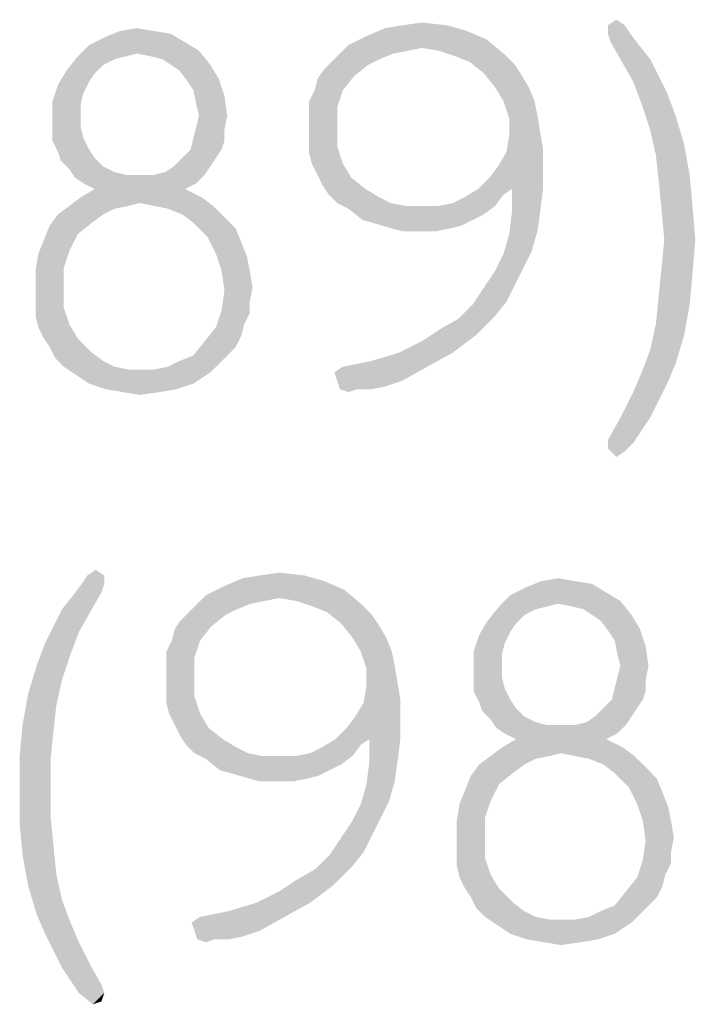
# Model space of a CAD drawing. Header units: inches. Extents: x -1 to 69, y -1 to 45.
# Tile 19 of 39: x 64.2 to 64.753, y 1.441 to 2.247. Entities that reach past the tile are written whole.
import ezdxf

# ---------------------------------------------------------------- set-up
doc = ezdxf.new("R2010")
doc.units = ezdxf.units.IN
doc.header["$LTSCALE"] = 3.74
doc.header["$MEASUREMENT"] = 0
doc.layers.get('0').update_dxf_attribs({"linetype": 'CONTINUOUS'})

msp = doc.modelspace()

# ---------------------------------------------------------------- linework, layer by layer
at = {"color": 2, "linetype": 'CONTINUOUS'}
for points in [[(64.28218, 2.23734), (64.29603, 2.23964), (64.30988, 2.23734)], [(64.56603, 2.23734), (64.48295, 2.23272), (64.49911, 2.23964)], [(64.54988, 2.24195), (64.49911, 2.23964), (64.51295, 2.24195)], [(64.49911, 2.23964), (64.54988, 2.24195), (64.56603, 2.23734)], [(64.51295, 2.24195), (64.52911, 2.24426), (64.54988, 2.24195)], [(64.68141, 2.24195), (64.68834, 2.24657), (64.69526, 2.24195)], [(64.69526, 2.24195), (64.68141, 2.23503), (64.68141, 2.24195)], [(64.68141, 2.23503), (64.69526, 2.24195), (64.69988, 2.23503)], [(64.33526, 2.22811), (64.2568, 2.2258), (64.27065, 2.23272)], [(64.30988, 2.23734), (64.32372, 2.23503), (64.27065, 2.23272)], [(64.30988, 2.23734), (64.27065, 2.23272), (64.28218, 2.23734)], [(64.27065, 2.23272), (64.32372, 2.23503), (64.33526, 2.22811)], [(64.58218, 2.23041), (64.46911, 2.2258), (64.48295, 2.23272)], [(64.48295, 2.23272), (64.56603, 2.23734), (64.58218, 2.23041)], [(64.69988, 2.23503), (64.68372, 2.22811), (64.68141, 2.23503)], [(64.68372, 2.22811), (64.69988, 2.23503), (64.7068, 2.2258)], [(64.29603, 2.21887), (64.24757, 2.21657), (64.2568, 2.2258)], [(64.2568, 2.2258), (64.33526, 2.22811), (64.3468, 2.22118)], [(64.2568, 2.2258), (64.3468, 2.22118), (64.29603, 2.21887)], [(64.52911, 2.22349), (64.46218, 2.21887), (64.46911, 2.2258)], [(64.52911, 2.22349), (64.51757, 2.22118), (64.46218, 2.21887)], [(64.52911, 2.22349), (64.46911, 2.2258), (64.58218, 2.23041)], [(64.54295, 2.22118), (64.52911, 2.22349), (64.58218, 2.23041)], [(64.54295, 2.22118), (64.58218, 2.23041), (64.59603, 2.21887)], [(64.7068, 2.2258), (64.69295, 2.21195), (64.68372, 2.22811)], [(64.7068, 2.2258), (64.71603, 2.21426), (64.69295, 2.21195)], [(64.2868, 2.21657), (64.27757, 2.21426), (64.23834, 2.20503)], [(64.2868, 2.21657), (64.23834, 2.20503), (64.24757, 2.21657)], [(64.24757, 2.21657), (64.29603, 2.21887), (64.2868, 2.21657)], [(64.30757, 2.21657), (64.29603, 2.21887), (64.3468, 2.22118)], [(64.3168, 2.21426), (64.30757, 2.21657), (64.3468, 2.22118)], [(64.32372, 2.20964), (64.3168, 2.21426), (64.3468, 2.22118)], [(64.32372, 2.20964), (64.3468, 2.22118), (64.35603, 2.20964)], [(64.50603, 2.21887), (64.49449, 2.21426), (64.45526, 2.21195)], [(64.50603, 2.21887), (64.45526, 2.21195), (64.46218, 2.21887)], [(64.46218, 2.21887), (64.51757, 2.22118), (64.50603, 2.21887)], [(64.59603, 2.21887), (64.5568, 2.21657), (64.54295, 2.22118)], [(64.56834, 2.21195), (64.5568, 2.21657), (64.59603, 2.21887)], [(64.56834, 2.21195), (64.59603, 2.21887), (64.60526, 2.20964)], [(64.27757, 2.21426), (64.26834, 2.20964), (64.23834, 2.20503)], [(64.23834, 2.20503), (64.26834, 2.20964), (64.26141, 2.20272)], [(64.35603, 2.20964), (64.33065, 2.20503), (64.32372, 2.20964)], [(64.33065, 2.20503), (64.35603, 2.20964), (64.36295, 2.19811)], [(64.48526, 2.20964), (64.44834, 2.20503), (64.45526, 2.21195)], [(64.44834, 2.20503), (64.48526, 2.20964), (64.47372, 2.20041)], [(64.45526, 2.21195), (64.49449, 2.21426), (64.48526, 2.20964)], [(64.60526, 2.20964), (64.57988, 2.20272), (64.56834, 2.21195)], [(64.57988, 2.20272), (64.60526, 2.20964), (64.60988, 2.20272)], [(64.69295, 2.21195), (64.71603, 2.21426), (64.72295, 2.20041)], [(64.72295, 2.20041), (64.70218, 2.1958), (64.69295, 2.21195)], [(64.26141, 2.20272), (64.23141, 2.19349), (64.23834, 2.20503)], [(64.26141, 2.20272), (64.2568, 2.1958), (64.23141, 2.19349)], [(64.36295, 2.19811), (64.33757, 2.1958), (64.33065, 2.20503)], [(64.44141, 2.18887), (64.44372, 2.19811), (64.47372, 2.20041)], [(64.44141, 2.18887), (64.47372, 2.20041), (64.46449, 2.18887)], [(64.47372, 2.20041), (64.44372, 2.19811), (64.44834, 2.20503)], [(64.60988, 2.20272), (64.58911, 2.19118), (64.57988, 2.20272)], [(64.58911, 2.19118), (64.60988, 2.20272), (64.6168, 2.19118)], [(64.70218, 2.1958), (64.72295, 2.20041), (64.72988, 2.18657)], [(64.25218, 2.18657), (64.2268, 2.17964), (64.23141, 2.19349)], [(64.23141, 2.19349), (64.2568, 2.1958), (64.25218, 2.18657)], [(64.34218, 2.18887), (64.33757, 2.1958), (64.36295, 2.19811)], [(64.34218, 2.18887), (64.36295, 2.19811), (64.36757, 2.18426)], [(64.6168, 2.19118), (64.59603, 2.17964), (64.58911, 2.19118)], [(64.59603, 2.17964), (64.6168, 2.19118), (64.62141, 2.17964)], [(64.72988, 2.18657), (64.70911, 2.17734), (64.70218, 2.1958)], [(64.2268, 2.17964), (64.25218, 2.18657), (64.24988, 2.17734)], [(64.36757, 2.18426), (64.34449, 2.17734), (64.34218, 2.18887)], [(64.3468, 2.16811), (64.34449, 2.17734), (64.36757, 2.18426)], [(64.3468, 2.16811), (64.36757, 2.18426), (64.36988, 2.16811)], [(64.46449, 2.18887), (64.4368, 2.17964), (64.44141, 2.18887)], [(64.4368, 2.17964), (64.46449, 2.18887), (64.45988, 2.17503)], [(64.70911, 2.17734), (64.72988, 2.18657), (64.7368, 2.16811)], [(64.24988, 2.17734), (64.2268, 2.1658), (64.2268, 2.17964)], [(64.24988, 2.17734), (64.24988, 2.16811), (64.2268, 2.1658)], [(64.45988, 2.17503), (64.4368, 2.16811), (64.4368, 2.17964)], [(64.4368, 2.15887), (64.4368, 2.16811), (64.45988, 2.17503)], [(64.4368, 2.15887), (64.45988, 2.17503), (64.45988, 2.15887)], [(64.62141, 2.17964), (64.60065, 2.1658), (64.59603, 2.17964)], [(64.62141, 2.17964), (64.62372, 2.16811), (64.60065, 2.1658)], [(64.7368, 2.16811), (64.71603, 2.15657), (64.70911, 2.17734)], [(64.2268, 2.1658), (64.24988, 2.16811), (64.24988, 2.15887)], [(64.36988, 2.16811), (64.34449, 2.15887), (64.3468, 2.16811)], [(64.34449, 2.15887), (64.36988, 2.16811), (64.36757, 2.15657)], [(64.60065, 2.1658), (64.62372, 2.16811), (64.62603, 2.15426)], [(64.71603, 2.15657), (64.7368, 2.16811), (64.74372, 2.14503)], [(64.24988, 2.15887), (64.2268, 2.15657), (64.2268, 2.1658)], [(64.2268, 2.15657), (64.24988, 2.15887), (64.25218, 2.14964)], [(64.36757, 2.15657), (64.34218, 2.14964), (64.34449, 2.15887)], [(64.45988, 2.15887), (64.4368, 2.14734), (64.4368, 2.15887)], [(64.4368, 2.14734), (64.45988, 2.15887), (64.45988, 2.14272)], [(64.62603, 2.15426), (64.60065, 2.15195), (64.60065, 2.1658)], [(64.25218, 2.14964), (64.2268, 2.14734), (64.2268, 2.15657)], [(64.34218, 2.14964), (64.36757, 2.15657), (64.36757, 2.14734)], [(64.62834, 2.14041), (64.59834, 2.13811), (64.60065, 2.15195)], [(64.60065, 2.15195), (64.62603, 2.15426), (64.62834, 2.14041)], [(64.74372, 2.14503), (64.72065, 2.1358), (64.71603, 2.15657)], [(64.2268, 2.14734), (64.25218, 2.14964), (64.2568, 2.14041)], [(64.2568, 2.14041), (64.23141, 2.13811), (64.2268, 2.14734)], [(64.36757, 2.14734), (64.33988, 2.14041), (64.34218, 2.14964)], [(64.33988, 2.14041), (64.36757, 2.14734), (64.36526, 2.14041)], [(64.45988, 2.14272), (64.4368, 2.13811), (64.4368, 2.14734)], [(64.43911, 2.12887), (64.4368, 2.13811), (64.45988, 2.14272)], [(64.43911, 2.12887), (64.45988, 2.14272), (64.46449, 2.12887)], [(64.72065, 2.1358), (64.74372, 2.14503), (64.74834, 2.11964)], [(64.23141, 2.13811), (64.2568, 2.14041), (64.26141, 2.13349)], [(64.26141, 2.13349), (64.23372, 2.13118), (64.23141, 2.13811)], [(64.36526, 2.14041), (64.33295, 2.13349), (64.33988, 2.14041)], [(64.33295, 2.13349), (64.36526, 2.14041), (64.36065, 2.13349)], [(64.59141, 2.12657), (64.59834, 2.13811), (64.62834, 2.14041)], [(64.59141, 2.12657), (64.62834, 2.14041), (64.62834, 2.12657)], [(64.74834, 2.11964), (64.72295, 2.11503), (64.72065, 2.1358)], [(64.23372, 2.13118), (64.26141, 2.13349), (64.26834, 2.12657)], [(64.26834, 2.12657), (64.24065, 2.12426), (64.23372, 2.13118)], [(64.24065, 2.12426), (64.26834, 2.12657), (64.27757, 2.12195)], [(64.30988, 2.11964), (64.31911, 2.12195), (64.35603, 2.12657)], [(64.30988, 2.11964), (64.35603, 2.12657), (64.35141, 2.11964)], [(64.35603, 2.12657), (64.31911, 2.12195), (64.32603, 2.12657)], [(64.36065, 2.13349), (64.32603, 2.12657), (64.33295, 2.13349)], [(64.32603, 2.12657), (64.36065, 2.13349), (64.35603, 2.12657)], [(64.46449, 2.12887), (64.44372, 2.11964), (64.43911, 2.12887)], [(64.44372, 2.11964), (64.46449, 2.12887), (64.47141, 2.11734)], [(64.57526, 2.10811), (64.58449, 2.11734), (64.62834, 2.12657)], [(64.60295, 2.10811), (64.57526, 2.10811), (64.62834, 2.12657)], [(64.62834, 2.12657), (64.58449, 2.11734), (64.59141, 2.12657)], [(64.60295, 2.10811), (64.62834, 2.12657), (64.62834, 2.10811)], [(64.27757, 2.12195), (64.24526, 2.11734), (64.24065, 2.12426)], [(64.27757, 2.12195), (64.2868, 2.11964), (64.24526, 2.11734)], [(64.30988, 2.11964), (64.35141, 2.11964), (64.24526, 2.11734)], [(64.29834, 2.11964), (64.30988, 2.11964), (64.24526, 2.11734)], [(64.2868, 2.11964), (64.29834, 2.11964), (64.24526, 2.11734)], [(64.25218, 2.11272), (64.24526, 2.11734), (64.35141, 2.11964)], [(64.25218, 2.11272), (64.35141, 2.11964), (64.34449, 2.11272)], [(64.47141, 2.11734), (64.44834, 2.11041), (64.44372, 2.11964)], [(64.72295, 2.11503), (64.74834, 2.11964), (64.75065, 2.09426)], [(64.34449, 2.11272), (64.26141, 2.10811), (64.25218, 2.11272)], [(64.26141, 2.10811), (64.34449, 2.11272), (64.33526, 2.10811)], [(64.44834, 2.11041), (64.47141, 2.11734), (64.48295, 2.10811)], [(64.48295, 2.10811), (64.45295, 2.10349), (64.44834, 2.11041)], [(64.75065, 2.09426), (64.72526, 2.09195), (64.72295, 2.11503)], [(64.33526, 2.10811), (64.24988, 2.10118), (64.26141, 2.10811)], [(64.24988, 2.10118), (64.33526, 2.10811), (64.34911, 2.10118)], [(64.45295, 2.10349), (64.48295, 2.10811), (64.49449, 2.10118)], [(64.49449, 2.10118), (64.45988, 2.09657), (64.45295, 2.10349)], [(64.54295, 2.09426), (64.55449, 2.09657), (64.59603, 2.10349)], [(64.54295, 2.09426), (64.59603, 2.10349), (64.58911, 2.09426)], [(64.55449, 2.09657), (64.56372, 2.10118), (64.59603, 2.10349)], [(64.60295, 2.10811), (64.59603, 2.10349), (64.56372, 2.10118)], [(64.60295, 2.10811), (64.56372, 2.10118), (64.57526, 2.10811)], [(64.62834, 2.10811), (64.60295, 2.08964), (64.60295, 2.10811)], [(64.60295, 2.08964), (64.62834, 2.10811), (64.62603, 2.08964)], [(64.28911, 2.09426), (64.27757, 2.09195), (64.23141, 2.08734)], [(64.28911, 2.09426), (64.23141, 2.08734), (64.24065, 2.09426)], [(64.34911, 2.10118), (64.29834, 2.09657), (64.24065, 2.09426)], [(64.34911, 2.10118), (64.24065, 2.09426), (64.24988, 2.10118)], [(64.24065, 2.09426), (64.29834, 2.09657), (64.28911, 2.09426)], [(64.30988, 2.09426), (64.29834, 2.09657), (64.34911, 2.10118)], [(64.30988, 2.09426), (64.34911, 2.10118), (64.35834, 2.09426)], [(64.35834, 2.09426), (64.32141, 2.09195), (64.30988, 2.09426)], [(64.33295, 2.08734), (64.32141, 2.09195), (64.35834, 2.09426)], [(64.33295, 2.08734), (64.35834, 2.09426), (64.36757, 2.08503)], [(64.45988, 2.09657), (64.49449, 2.10118), (64.50372, 2.09657)], [(64.50372, 2.09657), (64.46911, 2.09195), (64.45988, 2.09657)], [(64.50372, 2.09657), (64.51526, 2.09426), (64.46911, 2.09195)], [(64.54295, 2.09426), (64.58911, 2.09426), (64.46911, 2.09195)], [(64.52911, 2.09426), (64.54295, 2.09426), (64.46911, 2.09195)], [(64.51526, 2.09426), (64.52911, 2.09426), (64.46911, 2.09195)], [(64.46911, 2.09195), (64.58911, 2.09426), (64.57988, 2.08734)], [(64.72757, 2.06657), (64.72526, 2.09195), (64.75065, 2.09426)], [(64.72757, 2.06657), (64.75065, 2.09426), (64.75295, 2.06657)], [(64.26834, 2.08734), (64.25911, 2.08041), (64.22449, 2.07811)], [(64.26834, 2.08734), (64.22449, 2.07811), (64.23141, 2.08734)], [(64.23141, 2.08734), (64.27757, 2.09195), (64.26834, 2.08734)], [(64.36757, 2.08503), (64.34218, 2.08041), (64.33295, 2.08734)], [(64.57988, 2.08734), (64.48065, 2.08272), (64.46911, 2.09195)], [(64.48065, 2.08272), (64.57988, 2.08734), (64.57065, 2.08272)], [(64.62603, 2.08964), (64.62372, 2.07349), (64.60065, 2.07118)], [(64.62603, 2.08964), (64.60065, 2.07118), (64.60295, 2.08964)], [(64.24757, 2.07118), (64.21988, 2.06657), (64.22449, 2.07811)], [(64.22449, 2.07811), (64.25911, 2.08041), (64.24757, 2.07118)], [(64.34218, 2.08041), (64.36757, 2.08503), (64.3768, 2.0758)], [(64.3768, 2.0758), (64.35372, 2.06887), (64.34218, 2.08041)], [(64.57065, 2.08272), (64.4968, 2.07811), (64.48065, 2.08272)], [(64.4968, 2.07811), (64.57065, 2.08272), (64.56141, 2.07811)], [(64.56141, 2.07811), (64.51295, 2.07349), (64.4968, 2.07811)], [(64.56141, 2.07811), (64.55218, 2.0758), (64.51295, 2.07349)], [(64.21988, 2.06657), (64.24757, 2.07118), (64.24065, 2.05734)], [(64.35372, 2.06887), (64.3768, 2.0758), (64.38141, 2.06426)], [(64.52911, 2.07349), (64.51295, 2.07349), (64.55218, 2.0758)], [(64.52911, 2.07349), (64.55218, 2.0758), (64.54065, 2.07349)], [(64.61911, 2.05734), (64.59603, 2.05503), (64.60065, 2.07118)], [(64.60065, 2.07118), (64.62372, 2.07349), (64.61911, 2.05734)], [(64.24065, 2.05734), (64.21526, 2.05503), (64.21988, 2.06657)], [(64.38141, 2.06426), (64.36065, 2.05503), (64.35372, 2.06887)], [(64.36065, 2.05503), (64.38141, 2.06426), (64.38603, 2.05272)], [(64.75295, 2.06657), (64.72526, 2.04349), (64.72757, 2.06657)], [(64.72526, 2.04349), (64.75295, 2.06657), (64.75065, 2.03887)], [(64.23603, 2.04349), (64.21295, 2.04118), (64.21526, 2.05503)], [(64.21526, 2.05503), (64.24065, 2.05734), (64.23603, 2.04349)], [(64.38603, 2.05272), (64.36526, 2.04118), (64.36065, 2.05503)], [(64.61218, 2.04349), (64.58911, 2.04118), (64.59603, 2.05503)], [(64.59603, 2.05503), (64.61911, 2.05734), (64.61218, 2.04349)], [(64.36526, 2.04118), (64.38603, 2.05272), (64.38834, 2.04118)], [(64.21295, 2.02734), (64.21295, 2.04118), (64.23603, 2.04349)], [(64.21295, 2.02734), (64.23603, 2.04349), (64.23603, 2.02734)], [(64.38834, 2.04118), (64.36757, 2.02503), (64.36526, 2.04118)], [(64.38834, 2.04118), (64.39065, 2.02734), (64.36757, 2.02503)], [(64.60526, 2.02964), (64.57988, 2.02734), (64.58911, 2.04118)], [(64.58911, 2.04118), (64.61218, 2.04349), (64.60526, 2.02964)], [(64.75065, 2.03887), (64.72295, 2.02041), (64.72526, 2.04349)], [(64.72295, 2.02041), (64.75065, 2.03887), (64.74834, 2.01349)], [(64.57988, 2.02734), (64.60526, 2.02964), (64.59834, 2.0158)], [(64.23603, 2.02734), (64.21295, 2.0158), (64.21295, 2.02734)], [(64.21295, 2.0158), (64.23603, 2.02734), (64.23603, 2.01118)], [(64.38834, 2.0158), (64.36526, 2.00887), (64.36757, 2.02503)], [(64.36757, 2.02503), (64.39065, 2.02734), (64.38834, 2.0158)], [(64.59834, 2.0158), (64.57065, 2.01349), (64.57988, 2.02734)], [(64.23603, 2.01118), (64.21295, 2.00426), (64.21295, 2.0158)], [(64.36526, 2.00887), (64.38834, 2.0158), (64.38834, 2.00657)], [(64.58911, 2.00426), (64.55911, 2.00195), (64.57065, 2.01349)], [(64.57065, 2.01349), (64.59834, 2.0158), (64.58911, 2.00426)], [(64.74834, 2.01349), (64.72065, 1.99734), (64.72295, 2.02041)], [(64.72065, 1.99734), (64.74834, 2.01349), (64.74372, 1.98811)], [(64.21295, 2.00426), (64.23603, 2.01118), (64.24065, 1.99734)], [(64.38834, 2.00657), (64.36065, 1.99503), (64.36526, 2.00887)], [(64.38834, 2.00657), (64.38372, 1.99734), (64.36065, 1.99503)], [(64.24065, 1.99734), (64.21526, 1.99503), (64.21295, 2.00426)], [(64.54295, 1.99272), (64.55911, 2.00195), (64.58911, 2.00426)], [(64.54295, 1.99272), (64.58911, 2.00426), (64.57295, 1.98811)], [(64.21988, 1.9858), (64.21526, 1.99503), (64.24065, 1.99734)], [(64.21988, 1.9858), (64.24065, 1.99734), (64.24757, 1.9858)], [(64.38141, 1.98811), (64.35141, 1.98349), (64.36065, 1.99503)], [(64.36065, 1.99503), (64.38372, 1.99734), (64.38141, 1.98811)], [(64.57295, 1.98811), (64.52911, 1.98349), (64.54295, 1.99272)], [(64.74372, 1.98811), (64.71603, 1.97657), (64.72065, 1.99734)], [(64.24757, 1.9858), (64.22449, 1.97887), (64.21988, 1.9858)], [(64.22449, 1.97887), (64.24757, 1.9858), (64.25911, 1.97426)], [(64.3768, 1.97887), (64.34218, 1.97195), (64.35141, 1.98349)], [(64.35141, 1.98349), (64.38141, 1.98811), (64.3768, 1.97887)], [(64.51065, 1.97426), (64.52911, 1.98349), (64.57295, 1.98811)], [(64.51065, 1.97426), (64.57295, 1.98811), (64.55449, 1.97426)], [(64.71603, 1.97657), (64.74372, 1.98811), (64.7368, 1.96503)], [(64.25911, 1.97426), (64.22911, 1.96964), (64.22449, 1.97887)], [(64.22911, 1.96964), (64.25911, 1.97426), (64.26834, 1.96734)], [(64.34218, 1.97195), (64.3768, 1.97887), (64.36988, 1.97195)], [(64.46449, 1.96272), (64.48757, 1.96734), (64.55449, 1.97426)], [(64.46449, 1.96272), (64.55449, 1.97426), (64.53372, 1.96272)], [(64.55449, 1.97426), (64.48757, 1.96734), (64.51065, 1.97426)], [(64.7368, 1.96503), (64.70911, 1.95811), (64.71603, 1.97657)], [(64.26834, 1.96734), (64.23603, 1.96272), (64.22911, 1.96964)], [(64.23603, 1.96272), (64.26834, 1.96734), (64.27757, 1.96272)], [(64.36295, 1.96503), (64.32141, 1.96272), (64.33065, 1.96734)], [(64.36988, 1.97195), (64.33065, 1.96734), (64.34218, 1.97195)], [(64.33065, 1.96734), (64.36988, 1.97195), (64.36295, 1.96503)], [(64.27757, 1.96272), (64.24295, 1.95811), (64.23603, 1.96272)], [(64.27757, 1.96272), (64.28911, 1.96041), (64.24295, 1.95811)], [(64.29834, 1.96041), (64.30988, 1.96041), (64.24295, 1.95811)], [(64.28911, 1.96041), (64.29834, 1.96041), (64.24295, 1.95811)], [(64.35603, 1.95811), (64.24295, 1.95811), (64.30988, 1.96041)], [(64.35603, 1.95811), (64.2568, 1.94887), (64.24295, 1.95811)], [(64.2568, 1.94887), (64.35603, 1.95811), (64.34218, 1.94887)], [(64.30988, 1.96041), (64.32141, 1.96272), (64.36295, 1.96503)], [(64.30988, 1.96041), (64.36295, 1.96503), (64.35603, 1.95811)], [(64.53372, 1.96272), (64.45757, 1.95811), (64.46449, 1.96272)], [(64.45988, 1.95118), (64.45757, 1.95811), (64.53372, 1.96272)], [(64.45988, 1.95118), (64.53372, 1.96272), (64.51295, 1.95118)], [(64.72988, 1.94887), (64.70218, 1.94195), (64.70911, 1.95811)], [(64.70911, 1.95811), (64.7368, 1.96503), (64.72988, 1.94887)], [(64.51295, 1.95118), (64.46218, 1.94426), (64.45988, 1.95118)], [(64.51295, 1.95118), (64.49911, 1.94657), (64.46218, 1.94426)], [(64.34218, 1.94887), (64.27065, 1.94426), (64.2568, 1.94887)], [(64.27065, 1.94426), (64.34218, 1.94887), (64.32834, 1.94426)], [(64.32834, 1.94426), (64.28449, 1.94195), (64.27065, 1.94426)], [(64.28449, 1.94195), (64.32834, 1.94426), (64.31449, 1.94195)], [(64.31449, 1.94195), (64.29834, 1.93964), (64.28449, 1.94195)], [(64.47603, 1.94426), (64.46218, 1.94426), (64.49911, 1.94657)], [(64.47603, 1.94426), (64.46911, 1.94195), (64.46218, 1.94426)], [(64.47603, 1.94426), (64.49911, 1.94657), (64.48757, 1.94426)], [(64.72295, 1.93503), (64.69295, 1.92349), (64.70218, 1.94195)], [(64.70218, 1.94195), (64.72988, 1.94887), (64.72295, 1.93503)], [(64.69295, 1.92349), (64.72295, 1.93503), (64.71603, 1.92118)], [(64.71603, 1.92118), (64.68141, 1.90272), (64.69295, 1.92349)], [(64.71603, 1.92118), (64.7068, 1.90734), (64.68141, 1.90272)], [(64.68141, 1.90272), (64.7068, 1.90734), (64.70218, 1.90041)], [(64.70218, 1.90041), (64.68141, 1.8958), (64.68141, 1.90272)], [(64.68141, 1.8958), (64.70218, 1.90041), (64.69526, 1.89349)], [(64.69526, 1.89349), (64.68834, 1.88887), (64.68141, 1.8958)], [(64.25538, 1.79195), (64.26231, 1.79657), (64.26923, 1.79195)], [(64.26923, 1.79195), (64.25077, 1.78503), (64.25538, 1.79195)], [(64.25077, 1.78503), (64.26923, 1.79195), (64.26923, 1.78503)], [(64.44923, 1.78734), (64.36615, 1.78272), (64.38231, 1.78964)], [(64.43307, 1.79195), (64.38231, 1.78964), (64.39615, 1.79195)], [(64.38231, 1.78964), (64.43307, 1.79195), (64.44923, 1.78734)], [(64.39615, 1.79195), (64.41231, 1.79426), (64.43307, 1.79195)], [(64.62692, 1.78734), (64.64077, 1.78964), (64.65461, 1.78734)], [(64.26923, 1.78503), (64.26692, 1.77811), (64.24384, 1.7758)], [(64.26923, 1.78503), (64.24384, 1.7758), (64.25077, 1.78503)], [(64.46538, 1.78041), (64.35231, 1.7758), (64.36615, 1.78272)], [(64.41231, 1.77349), (64.35231, 1.7758), (64.46538, 1.78041)], [(64.36615, 1.78272), (64.44923, 1.78734), (64.46538, 1.78041)], [(64.42615, 1.77118), (64.41231, 1.77349), (64.46538, 1.78041)], [(64.42615, 1.77118), (64.46538, 1.78041), (64.47923, 1.76887)], [(64.68, 1.77811), (64.60154, 1.7758), (64.61538, 1.78272)], [(64.65461, 1.78734), (64.66846, 1.78503), (64.61538, 1.78272)], [(64.65461, 1.78734), (64.61538, 1.78272), (64.62692, 1.78734)], [(64.61538, 1.78272), (64.66846, 1.78503), (64.68, 1.77811)], [(64.23461, 1.76426), (64.24384, 1.7758), (64.26692, 1.77811)], [(64.23461, 1.76426), (64.26692, 1.77811), (64.25769, 1.76195)], [(64.41231, 1.77349), (64.34538, 1.76887), (64.35231, 1.7758)], [(64.41231, 1.77349), (64.40077, 1.77118), (64.34538, 1.76887)], [(64.64077, 1.76887), (64.59231, 1.76657), (64.60154, 1.7758)], [(64.60154, 1.7758), (64.68, 1.77811), (64.69154, 1.77118)], [(64.60154, 1.7758), (64.69154, 1.77118), (64.64077, 1.76887)], [(64.25769, 1.76195), (64.22769, 1.75041), (64.23461, 1.76426)], [(64.38923, 1.76887), (64.37769, 1.76426), (64.33846, 1.76195)], [(64.38923, 1.76887), (64.33846, 1.76195), (64.34538, 1.76887)], [(64.33846, 1.76195), (64.37769, 1.76426), (64.36846, 1.75964)], [(64.34538, 1.76887), (64.40077, 1.77118), (64.38923, 1.76887)], [(64.47923, 1.76887), (64.44, 1.76657), (64.42615, 1.77118)], [(64.45154, 1.76195), (64.44, 1.76657), (64.47923, 1.76887)], [(64.45154, 1.76195), (64.47923, 1.76887), (64.48846, 1.75964)], [(64.63154, 1.76657), (64.62231, 1.76426), (64.58307, 1.75503)], [(64.63154, 1.76657), (64.58307, 1.75503), (64.59231, 1.76657)], [(64.62231, 1.76426), (64.61307, 1.75964), (64.58307, 1.75503)], [(64.59231, 1.76657), (64.64077, 1.76887), (64.63154, 1.76657)], [(64.65231, 1.76657), (64.64077, 1.76887), (64.69154, 1.77118)], [(64.66154, 1.76426), (64.65231, 1.76657), (64.69154, 1.77118)], [(64.66846, 1.75964), (64.66154, 1.76426), (64.69154, 1.77118)], [(64.66846, 1.75964), (64.69154, 1.77118), (64.70077, 1.75964)], [(64.22769, 1.75041), (64.25769, 1.76195), (64.24846, 1.7458)], [(64.36846, 1.75964), (64.33154, 1.75503), (64.33846, 1.76195)], [(64.33154, 1.75503), (64.36846, 1.75964), (64.35692, 1.75041)], [(64.48846, 1.75964), (64.46307, 1.75272), (64.45154, 1.76195)], [(64.46307, 1.75272), (64.48846, 1.75964), (64.49307, 1.75272)], [(64.58307, 1.75503), (64.61307, 1.75964), (64.60615, 1.75272)], [(64.70077, 1.75964), (64.67538, 1.75503), (64.66846, 1.75964)], [(64.67538, 1.75503), (64.70077, 1.75964), (64.70769, 1.74811)], [(64.24846, 1.7458), (64.22077, 1.73657), (64.22769, 1.75041)], [(64.32461, 1.73887), (64.32692, 1.74811), (64.35692, 1.75041)], [(64.32461, 1.73887), (64.35692, 1.75041), (64.34769, 1.73887)], [(64.35692, 1.75041), (64.32692, 1.74811), (64.33154, 1.75503)], [(64.49307, 1.75272), (64.47231, 1.74118), (64.46307, 1.75272)], [(64.47231, 1.74118), (64.49307, 1.75272), (64.5, 1.74118)], [(64.60615, 1.75272), (64.57615, 1.74349), (64.58307, 1.75503)], [(64.60615, 1.75272), (64.60154, 1.7458), (64.57615, 1.74349)], [(64.70769, 1.74811), (64.68231, 1.7458), (64.67538, 1.75503)], [(64.68692, 1.73887), (64.68231, 1.7458), (64.70769, 1.74811)], [(64.68692, 1.73887), (64.70769, 1.74811), (64.71231, 1.73426)], [(64.22077, 1.73657), (64.24846, 1.7458), (64.24154, 1.72734)], [(64.5, 1.74118), (64.47923, 1.72964), (64.47231, 1.74118)], [(64.47923, 1.72964), (64.5, 1.74118), (64.50461, 1.72964)], [(64.59692, 1.73657), (64.57154, 1.72964), (64.57615, 1.74349)], [(64.57615, 1.74349), (64.60154, 1.7458), (64.59692, 1.73657)], [(64.24154, 1.72734), (64.21384, 1.71811), (64.22077, 1.73657)], [(64.34769, 1.73887), (64.32, 1.72964), (64.32461, 1.73887)], [(64.32, 1.72964), (64.34769, 1.73887), (64.34307, 1.72503)], [(64.57154, 1.72964), (64.59692, 1.73657), (64.59461, 1.72734)], [(64.71231, 1.73426), (64.68923, 1.72734), (64.68692, 1.73887)], [(64.69154, 1.71811), (64.68923, 1.72734), (64.71231, 1.73426)], [(64.69154, 1.71811), (64.71231, 1.73426), (64.71461, 1.71811)], [(64.21384, 1.71811), (64.24154, 1.72734), (64.23461, 1.70657)], [(64.34307, 1.72503), (64.32, 1.71811), (64.32, 1.72964)], [(64.32, 1.70887), (64.32, 1.71811), (64.34307, 1.72503)], [(64.32, 1.70887), (64.34307, 1.72503), (64.34307, 1.70887)], [(64.50461, 1.72964), (64.48384, 1.7158), (64.47923, 1.72964)], [(64.50461, 1.72964), (64.50692, 1.71811), (64.48384, 1.7158)], [(64.59461, 1.72734), (64.57154, 1.7158), (64.57154, 1.72964)], [(64.59461, 1.72734), (64.59461, 1.71811), (64.57154, 1.7158)], [(64.23461, 1.70657), (64.20692, 1.69503), (64.21384, 1.71811)], [(64.48384, 1.7158), (64.50692, 1.71811), (64.50923, 1.70426)], [(64.50923, 1.70426), (64.48384, 1.70195), (64.48384, 1.7158)], [(64.57154, 1.7158), (64.59461, 1.71811), (64.59461, 1.70887)], [(64.59461, 1.70887), (64.57154, 1.70657), (64.57154, 1.7158)], [(64.71461, 1.71811), (64.68923, 1.70887), (64.69154, 1.71811)], [(64.68923, 1.70887), (64.71461, 1.71811), (64.71231, 1.70657)], [(64.34307, 1.70887), (64.32, 1.69734), (64.32, 1.70887)], [(64.32, 1.69734), (64.34307, 1.70887), (64.34307, 1.69272)], [(64.57154, 1.70657), (64.59461, 1.70887), (64.59692, 1.69964)], [(64.71231, 1.70657), (64.68692, 1.69964), (64.68923, 1.70887)], [(64.20692, 1.69503), (64.23461, 1.70657), (64.23, 1.6858)], [(64.51154, 1.69041), (64.48154, 1.68811), (64.48384, 1.70195)], [(64.48384, 1.70195), (64.50923, 1.70426), (64.51154, 1.69041)], [(64.59692, 1.69964), (64.57154, 1.69734), (64.57154, 1.70657)], [(64.57154, 1.69734), (64.59692, 1.69964), (64.60154, 1.69041)], [(64.71231, 1.69734), (64.68461, 1.69041), (64.68692, 1.69964)], [(64.68692, 1.69964), (64.71231, 1.70657), (64.71231, 1.69734)], [(64.23, 1.6858), (64.20231, 1.66964), (64.20692, 1.69503)], [(64.34307, 1.69272), (64.32, 1.68811), (64.32, 1.69734)], [(64.32231, 1.67887), (64.32, 1.68811), (64.34307, 1.69272)], [(64.32231, 1.67887), (64.34307, 1.69272), (64.34769, 1.67887)], [(64.60154, 1.69041), (64.57615, 1.68811), (64.57154, 1.69734)], [(64.68461, 1.69041), (64.71231, 1.69734), (64.71, 1.69041)], [(64.20231, 1.66964), (64.23, 1.6858), (64.22769, 1.66503)], [(64.47461, 1.67657), (64.48154, 1.68811), (64.51154, 1.69041)], [(64.47461, 1.67657), (64.51154, 1.69041), (64.51154, 1.67657)], [(64.57615, 1.68811), (64.60154, 1.69041), (64.60615, 1.68349)], [(64.60615, 1.68349), (64.57846, 1.68118), (64.57615, 1.68811)], [(64.57846, 1.68118), (64.60615, 1.68349), (64.61307, 1.67657)], [(64.70538, 1.68349), (64.67077, 1.67657), (64.67769, 1.68349)], [(64.67077, 1.67657), (64.70538, 1.68349), (64.70077, 1.67657)], [(64.71, 1.69041), (64.67769, 1.68349), (64.68461, 1.69041)], [(64.67769, 1.68349), (64.71, 1.69041), (64.70538, 1.68349)], [(64.34769, 1.67887), (64.32692, 1.66964), (64.32231, 1.67887)], [(64.32692, 1.66964), (64.34769, 1.67887), (64.35461, 1.66734)], [(64.45846, 1.65811), (64.46769, 1.66734), (64.51154, 1.67657)], [(64.48615, 1.65811), (64.45846, 1.65811), (64.51154, 1.67657)], [(64.51154, 1.67657), (64.46769, 1.66734), (64.47461, 1.67657)], [(64.48615, 1.65811), (64.51154, 1.67657), (64.51154, 1.65811)], [(64.61307, 1.67657), (64.58538, 1.67426), (64.57846, 1.68118)], [(64.58538, 1.67426), (64.61307, 1.67657), (64.62231, 1.67195)], [(64.65461, 1.66964), (64.66384, 1.67195), (64.70077, 1.67657)], [(64.65461, 1.66964), (64.70077, 1.67657), (64.69615, 1.66964)], [(64.70077, 1.67657), (64.66384, 1.67195), (64.67077, 1.67657)], [(64.22769, 1.66503), (64.2, 1.64426), (64.20231, 1.66964)], [(64.35461, 1.66734), (64.33154, 1.66041), (64.32692, 1.66964)], [(64.33154, 1.66041), (64.35461, 1.66734), (64.36615, 1.65811)], [(64.62231, 1.67195), (64.59, 1.66734), (64.58538, 1.67426)], [(64.62231, 1.67195), (64.63154, 1.66964), (64.59, 1.66734)], [(64.65461, 1.66964), (64.69615, 1.66964), (64.59, 1.66734)], [(64.64307, 1.66964), (64.65461, 1.66964), (64.59, 1.66734)], [(64.63154, 1.66964), (64.64307, 1.66964), (64.59, 1.66734)], [(64.59692, 1.66272), (64.59, 1.66734), (64.69615, 1.66964)], [(64.59692, 1.66272), (64.69615, 1.66964), (64.68923, 1.66272)], [(64.2, 1.64426), (64.22769, 1.66503), (64.22538, 1.64195)], [(64.36615, 1.65811), (64.33615, 1.65349), (64.33154, 1.66041)], [(64.68923, 1.66272), (64.60615, 1.65811), (64.59692, 1.66272)], [(64.60615, 1.65811), (64.68923, 1.66272), (64.68, 1.65811)], [(64.33615, 1.65349), (64.36615, 1.65811), (64.37769, 1.65118)], [(64.37769, 1.65118), (64.34307, 1.64657), (64.33615, 1.65349)], [(64.34307, 1.64657), (64.37769, 1.65118), (64.38692, 1.64657)], [(64.42615, 1.64426), (64.43769, 1.64657), (64.47923, 1.65349)], [(64.42615, 1.64426), (64.47923, 1.65349), (64.47231, 1.64426)], [(64.43769, 1.64657), (64.44692, 1.65118), (64.47923, 1.65349)], [(64.48615, 1.65811), (64.47923, 1.65349), (64.44692, 1.65118)], [(64.48615, 1.65811), (64.44692, 1.65118), (64.45846, 1.65811)], [(64.51154, 1.65811), (64.48615, 1.63964), (64.48615, 1.65811)], [(64.48615, 1.63964), (64.51154, 1.65811), (64.50923, 1.63964)], [(64.69384, 1.65118), (64.64307, 1.64657), (64.58538, 1.64426)], [(64.69384, 1.65118), (64.58538, 1.64426), (64.59461, 1.65118)], [(64.68, 1.65811), (64.59461, 1.65118), (64.60615, 1.65811)], [(64.59461, 1.65118), (64.68, 1.65811), (64.69384, 1.65118)], [(64.65461, 1.64426), (64.64307, 1.64657), (64.69384, 1.65118)], [(64.65461, 1.64426), (64.69384, 1.65118), (64.70307, 1.64426)], [(64.22538, 1.64195), (64.2, 1.61657), (64.2, 1.64426)], [(64.38692, 1.64657), (64.35231, 1.64195), (64.34307, 1.64657)], [(64.38692, 1.64657), (64.39846, 1.64426), (64.35231, 1.64195)], [(64.42615, 1.64426), (64.47231, 1.64426), (64.35231, 1.64195)], [(64.41231, 1.64426), (64.42615, 1.64426), (64.35231, 1.64195)], [(64.39846, 1.64426), (64.41231, 1.64426), (64.35231, 1.64195)], [(64.35231, 1.64195), (64.47231, 1.64426), (64.46307, 1.63734)], [(64.63384, 1.64426), (64.62231, 1.64195), (64.57615, 1.63734)], [(64.63384, 1.64426), (64.57615, 1.63734), (64.58538, 1.64426)], [(64.58538, 1.64426), (64.64307, 1.64657), (64.63384, 1.64426)], [(64.70307, 1.64426), (64.66615, 1.64195), (64.65461, 1.64426)], [(64.67769, 1.63734), (64.66615, 1.64195), (64.70307, 1.64426)], [(64.67769, 1.63734), (64.70307, 1.64426), (64.71231, 1.63503)], [(64.2, 1.61657), (64.22538, 1.64195), (64.22538, 1.61657)], [(64.46307, 1.63734), (64.36384, 1.63272), (64.35231, 1.64195)], [(64.36384, 1.63272), (64.46307, 1.63734), (64.45384, 1.63272)], [(64.50923, 1.63964), (64.50692, 1.62349), (64.48384, 1.62118)], [(64.50923, 1.63964), (64.48384, 1.62118), (64.48615, 1.63964)], [(64.61307, 1.63734), (64.60384, 1.63041), (64.56923, 1.62811)], [(64.61307, 1.63734), (64.56923, 1.62811), (64.57615, 1.63734)], [(64.57615, 1.63734), (64.62231, 1.64195), (64.61307, 1.63734)], [(64.71231, 1.63503), (64.68692, 1.63041), (64.67769, 1.63734)], [(64.68692, 1.63041), (64.71231, 1.63503), (64.72154, 1.6258)], [(64.45384, 1.63272), (64.38, 1.62811), (64.36384, 1.63272)], [(64.38, 1.62811), (64.45384, 1.63272), (64.44461, 1.62811)], [(64.44461, 1.62811), (64.39615, 1.62349), (64.38, 1.62811)], [(64.44461, 1.62811), (64.43538, 1.6258), (64.39615, 1.62349)], [(64.59231, 1.62118), (64.56461, 1.61657), (64.56923, 1.62811)], [(64.56923, 1.62811), (64.60384, 1.63041), (64.59231, 1.62118)], [(64.72154, 1.6258), (64.69846, 1.61887), (64.68692, 1.63041)], [(64.41231, 1.62349), (64.39615, 1.62349), (64.43538, 1.6258)], [(64.41231, 1.62349), (64.43538, 1.6258), (64.42384, 1.62349)], [(64.50231, 1.60734), (64.47923, 1.60503), (64.48384, 1.62118)], [(64.48384, 1.62118), (64.50692, 1.62349), (64.50231, 1.60734)], [(64.56461, 1.61657), (64.59231, 1.62118), (64.58538, 1.60734)], [(64.69846, 1.61887), (64.72154, 1.6258), (64.72615, 1.61426)], [(64.72615, 1.61426), (64.70538, 1.60503), (64.69846, 1.61887)], [(64.22538, 1.61657), (64.22538, 1.59349), (64.2, 1.58887)], [(64.22538, 1.61657), (64.2, 1.58887), (64.2, 1.61657)], [(64.58538, 1.60734), (64.56, 1.60503), (64.56461, 1.61657)], [(64.70538, 1.60503), (64.72615, 1.61426), (64.73077, 1.60272)], [(64.49538, 1.59349), (64.47231, 1.59118), (64.47923, 1.60503)], [(64.47923, 1.60503), (64.50231, 1.60734), (64.49538, 1.59349)], [(64.58077, 1.59349), (64.55769, 1.59118), (64.56, 1.60503)], [(64.56, 1.60503), (64.58538, 1.60734), (64.58077, 1.59349)], [(64.73077, 1.60272), (64.71, 1.59118), (64.70538, 1.60503)], [(64.71, 1.59118), (64.73077, 1.60272), (64.73307, 1.59118)], [(64.2, 1.58887), (64.22538, 1.59349), (64.22769, 1.57041)], [(64.22769, 1.57041), (64.20231, 1.56349), (64.2, 1.58887)], [(64.48846, 1.57964), (64.46307, 1.57734), (64.47231, 1.59118)], [(64.47231, 1.59118), (64.49538, 1.59349), (64.48846, 1.57964)], [(64.55769, 1.57734), (64.55769, 1.59118), (64.58077, 1.59349)], [(64.55769, 1.57734), (64.58077, 1.59349), (64.58077, 1.57734)], [(64.73307, 1.59118), (64.71231, 1.57503), (64.71, 1.59118)], [(64.73307, 1.59118), (64.73538, 1.57734), (64.71231, 1.57503)], [(64.46307, 1.57734), (64.48846, 1.57964), (64.48154, 1.5658)], [(64.48154, 1.5658), (64.45384, 1.56349), (64.46307, 1.57734)], [(64.58077, 1.57734), (64.55769, 1.5658), (64.55769, 1.57734)], [(64.55769, 1.5658), (64.58077, 1.57734), (64.58077, 1.56118)], [(64.73307, 1.5658), (64.71, 1.55887), (64.71231, 1.57503)], [(64.71231, 1.57503), (64.73538, 1.57734), (64.73307, 1.5658)], [(64.20231, 1.56349), (64.22769, 1.57041), (64.23, 1.54734)], [(64.23, 1.54734), (64.20692, 1.53811), (64.20231, 1.56349)], [(64.47231, 1.55426), (64.44231, 1.55195), (64.45384, 1.56349)], [(64.45384, 1.56349), (64.48154, 1.5658), (64.47231, 1.55426)], [(64.58077, 1.56118), (64.55769, 1.55426), (64.55769, 1.5658)], [(64.71, 1.55887), (64.73307, 1.5658), (64.73307, 1.55657)], [(64.55769, 1.55426), (64.58077, 1.56118), (64.58538, 1.54734)], [(64.73307, 1.55657), (64.70538, 1.54503), (64.71, 1.55887)], [(64.73307, 1.55657), (64.72846, 1.54734), (64.70538, 1.54503)], [(64.20692, 1.53811), (64.23, 1.54734), (64.23461, 1.52657)], [(64.42615, 1.54272), (64.44231, 1.55195), (64.47231, 1.55426)], [(64.42615, 1.54272), (64.47231, 1.55426), (64.45615, 1.53811)], [(64.58538, 1.54734), (64.56, 1.54503), (64.55769, 1.55426)], [(64.56461, 1.5358), (64.56, 1.54503), (64.58538, 1.54734)], [(64.56461, 1.5358), (64.58538, 1.54734), (64.59231, 1.5358)], [(64.70538, 1.54503), (64.72846, 1.54734), (64.72615, 1.53811)], [(64.45615, 1.53811), (64.41231, 1.53349), (64.42615, 1.54272)], [(64.72615, 1.53811), (64.69615, 1.53349), (64.70538, 1.54503)], [(64.23461, 1.52657), (64.21384, 1.51503), (64.20692, 1.53811)], [(64.39384, 1.52426), (64.41231, 1.53349), (64.45615, 1.53811)], [(64.39384, 1.52426), (64.45615, 1.53811), (64.43769, 1.52426)], [(64.59231, 1.5358), (64.56923, 1.52887), (64.56461, 1.5358)], [(64.56923, 1.52887), (64.59231, 1.5358), (64.60384, 1.52426)], [(64.72154, 1.52887), (64.68692, 1.52195), (64.69615, 1.53349)], [(64.69615, 1.53349), (64.72615, 1.53811), (64.72154, 1.52887)], [(64.21384, 1.51503), (64.23461, 1.52657), (64.24154, 1.50811)], [(64.34769, 1.51272), (64.37077, 1.51734), (64.43769, 1.52426)], [(64.34769, 1.51272), (64.43769, 1.52426), (64.41692, 1.51272)], [(64.43769, 1.52426), (64.37077, 1.51734), (64.39384, 1.52426)], [(64.60384, 1.52426), (64.57384, 1.51964), (64.56923, 1.52887)], [(64.57384, 1.51964), (64.60384, 1.52426), (64.61307, 1.51734)], [(64.68692, 1.52195), (64.72154, 1.52887), (64.71461, 1.52195)], [(64.24154, 1.50811), (64.22077, 1.49887), (64.21384, 1.51503)], [(64.61307, 1.51734), (64.58077, 1.51272), (64.57384, 1.51964)], [(64.58077, 1.51272), (64.61307, 1.51734), (64.62231, 1.51272)], [(64.65461, 1.51041), (64.66615, 1.51272), (64.70769, 1.51503)], [(64.65461, 1.51041), (64.70769, 1.51503), (64.70077, 1.50811)], [(64.70769, 1.51503), (64.66615, 1.51272), (64.67538, 1.51734)], [(64.71461, 1.52195), (64.67538, 1.51734), (64.68692, 1.52195)], [(64.67538, 1.51734), (64.71461, 1.52195), (64.70769, 1.51503)], [(64.22077, 1.49887), (64.24154, 1.50811), (64.24846, 1.49195)], [(64.41692, 1.51272), (64.34077, 1.50811), (64.34769, 1.51272)], [(64.34307, 1.50118), (64.34077, 1.50811), (64.41692, 1.51272)], [(64.34307, 1.50118), (64.41692, 1.51272), (64.39615, 1.50118)], [(64.62231, 1.51272), (64.58769, 1.50811), (64.58077, 1.51272)], [(64.62231, 1.51272), (64.63384, 1.51041), (64.58769, 1.50811)], [(64.64307, 1.51041), (64.65461, 1.51041), (64.58769, 1.50811)], [(64.63384, 1.51041), (64.64307, 1.51041), (64.58769, 1.50811)], [(64.70077, 1.50811), (64.58769, 1.50811), (64.65461, 1.51041)], [(64.70077, 1.50811), (64.60154, 1.49887), (64.58769, 1.50811)], [(64.60154, 1.49887), (64.70077, 1.50811), (64.68692, 1.49887)], [(64.24846, 1.49195), (64.22769, 1.48503), (64.22077, 1.49887)], [(64.39615, 1.50118), (64.34538, 1.49426), (64.34307, 1.50118)], [(64.39615, 1.50118), (64.38231, 1.49657), (64.34538, 1.49426)], [(64.68692, 1.49887), (64.61538, 1.49426), (64.60154, 1.49887)], [(64.61538, 1.49426), (64.68692, 1.49887), (64.67307, 1.49426)], [(64.22769, 1.48503), (64.24846, 1.49195), (64.25769, 1.47349)], [(64.35923, 1.49426), (64.34538, 1.49426), (64.38231, 1.49657)], [(64.35923, 1.49426), (64.35231, 1.49195), (64.34538, 1.49426)], [(64.35923, 1.49426), (64.38231, 1.49657), (64.37077, 1.49426)], [(64.67307, 1.49426), (64.62923, 1.49195), (64.61538, 1.49426)], [(64.62923, 1.49195), (64.67307, 1.49426), (64.65923, 1.49195)], [(64.65923, 1.49195), (64.64307, 1.48964), (64.62923, 1.49195)], [(64.25769, 1.47349), (64.23461, 1.47118), (64.22769, 1.48503)], [(64.24384, 1.45734), (64.23461, 1.47118), (64.25769, 1.47349)], [(64.24384, 1.45734), (64.25769, 1.47349), (64.26692, 1.45734)], [(64.26692, 1.45734), (64.24846, 1.45041), (64.24384, 1.45734)], [(64.24846, 1.45041), (64.26692, 1.45734), (64.26923, 1.45041)], [(64.26923, 1.45041), (64.26, 1.44118), (64.24846, 1.45041)], [(64.26923, 1.45041), (64.26692, 1.44349), (64.26, 1.44118)]]:
    msp.add_solid(points, dxfattribs=at)

doc.saveas('drawing.dxf')
